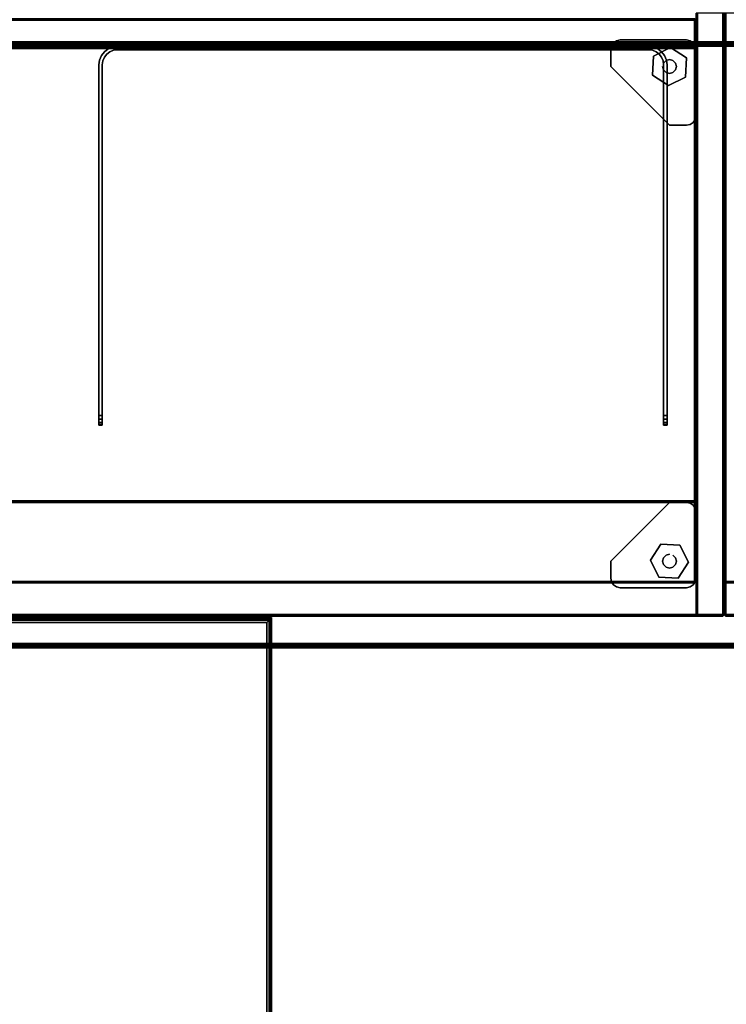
# Model space of a CAD drawing. Header units: inches. Extents: x 11 to 683, y -98 to 54.
# Tile 243 of 256: x 550 to 569, y -50 to -24. Entities that reach past the tile are written whole.
import ezdxf
from ezdxf.enums import TextEntityAlignment as Align

# ---------------------------------------------------------------- set-up
doc = ezdxf.new("R2010")
doc.units = ezdxf.units.IN
doc.header["$MEASUREMENT"] = 0
doc.header["$PDMODE"] = 1
doc.header["$PDSIZE"] = 1
for name, color, linetype in [('A-FURN-3-BE_HOLD-BKCASE-BACK-WOOD-TRIM-HORIZONTAL', 37, 'Continuous'), ('A-FURN-3-BE_HOLD-BKCASE-BACK-WOOD-TRIM-VERTICAL', 37, 'Continuous'), ('A-FURN-3-BE_HOLD-BKCASE-BACK-WOOD-VERTICAL', 33, 'Continuous'), ('A-FURN-3-BE_HOLD-BKCASE-BOTTOM-WOOD-HORIZONTAL', 33, 'Continuous'), ('A-FURN-3-BE_HOLD-BKCASE-BOTTOM-WOOD-TRIM-HORIZONTAL', 37, 'Continuous'), ('A-FURN-3-BE_HOLD-BKCASE-BOTTOM-WOOD-TRIM-VERTICAL', 37, 'Continuous'), ('A-FURN-3-BE_HOLD-BKCASE-SHELF-HOLE', 250, 'Continuous'), ('A-FURN-3-BE_HOLD-BKCASE-SHELF-WOOD-HORIZONTAL', 33, 'Continuous'), ('A-FURN-3-BE_HOLD-BKCASE-SHELF-WOOD-TRIM-HORIZONTAL', 37, 'Continuous'), ('A-FURN-3-BE_HOLD-BKCASE-SHELF-WOOD-TRIM-VERTICAL', 37, 'Continuous'), ('A-FURN-3-BE_HOLD-BKCASE-SIDE-WOOD-TRIM-HORIZONTAL', 37, 'Continuous'), ('A-FURN-3-BE_HOLD-BKCASE-SIDE-WOOD-TRIM-VERTICAL', 37, 'Continuous'), ('A-FURN-3-BE_HOLD-BKCASE-SIDE-WOOD-VERTICAL', 33, 'Continuous'), ('A-FURN-3-BE_HOLD-BKCASE-SUPPORT-GLIDE-METAL', 251, 'Continuous'), ('A-FURN-3-BE_HOLD-BKCASE-SUPPORT-PLASTIC', 251, 'Continuous'), ('A-FURN-3-BE_HOLD-BKCASE-TOP-FALSE', 251, 'Continuous'), ('A-FURN-3-BE_HOLD-STOR-BOTTOM-WOOD-HORIZONTAL', 33, 'Continuous'), ('A-FURN-3-BE_HOLD-STOR-BOTTOM-WOOD-TRIM-HORIZONTAL', 37, 'Continuous'), ('A-FURN-3-BE_HOLD-STOR-BOTTOM-WOOD-TRIM-VERTICAL', 37, 'Continuous'), ('A-FURN-3-BE_HOLD-STOR-SIDE-WOOD-TRIM-HORIZONTAL', 37, 'Continuous'), ('A-FURN-3-BE_HOLD-STOR-SIDE-WOOD-TRIM-VERTICAL', 37, 'Continuous'), ('A-FURN-3-BE_HOLD-STOR-SIDE-WOOD-VERTICAL', 33, 'Continuous'), ('A-FURN-3-BE_HOLD-STOR-TOP-WOOD-HORIZONTAL', 33, 'Continuous'), ('A-FURN-3-BE_HOLD-STOR-TOP-WOOD-TRIM-HORIZONTAL', 37, 'Continuous'), ('A-FURN-3-NODE', 7, 'Continuous'), ('A-FURN-3-SCREEN-STEEL', 251, 'Continuous'), ('A-FURN-3-WKSF-TOP', 254, 'Continuous'), ('A-FURN-3-WKSF-TRIM', 252, 'Continuous'), ('A-FURN-HAWORTH-ATT', 7, 'Continuous')]:
    doc.layers.add(name, color=color, linetype=linetype)
doc.styles.get("Standard").update_dxf_attribs({"font": 'simplex.shx'})

# ---------------------------------------------------------------- blocks, each defined once
blk = doc.blocks.new('KUCU-1215-BNN-3D-3')
at = {"layer": 'A-FURN-3-NODE'}
for p in [(0, 0), (15, 0)]:
    blk.add_point(p, dxfattribs=at)
at = {"layer": 'A-FURN-3-SCREEN-STEEL'}
for points, invisible_edges in [([(0.363, -0.017), (0.49, 0), (0.49, -0.09), (0.386, -0.104)], 10), ([(0.386, -0.104, 12), (0.49, -0.09, 12), (0.49, 0, 12), (0.363, -0.017, 12)], 10), ([(14.51, 0), (14.51, -0.09), (0.49, -0.09), (0.49, 0)], 5), ([(0.49, 0, 12), (0.49, -0.09, 12), (14.51, -0.09, 12), (14.51, 0, 12)], 5), ([(14.51, 0), (14.637, -0.017), (14.614, -0.104), (14.51, -0.09)], 10), ([(14.51, -0.09, 12), (14.614, -0.104, 12), (14.637, -0.017, 12), (14.51, 0, 12)], 10), ([(0.017, -0.363), (0.066, -0.245), (0.144, -0.29), (0.104, -0.386)], 10), ([(0.104, -0.386, 12), (0.144, -0.29, 12), (0.066, -0.245, 12), (0.017, -0.363, 12)], 10), ([(0.066, -0.245), (0.144, -0.144), (0.207, -0.207), (0.144, -0.29)], 10), ([(0.144, -0.29, 12), (0.207, -0.207, 12), (0.144, -0.144, 12), (0.066, -0.245, 12)], 10), ([(0.144, -0.144), (0.245, -0.066), (0.29, -0.144), (0.207, -0.207)], 10), ([(0.207, -0.207, 12), (0.29, -0.144, 12), (0.245, -0.066, 12), (0.144, -0.144, 12)], 10), ([(0.245, -0.066), (0.363, -0.017), (0.386, -0.104), (0.29, -0.144)], 10), ([(0.29, -0.144, 12), (0.386, -0.104, 12), (0.363, -0.017, 12), (0.245, -0.066, 12)], 10), ([(14.637, -0.017), (14.755, -0.066), (14.71, -0.144), (14.614, -0.104)], 10), ([(14.614, -0.104, 12), (14.71, -0.144, 12), (14.755, -0.066, 12), (14.637, -0.017, 12)], 10), ([(14.755, -0.066), (14.856, -0.144), (14.793, -0.207), (14.71, -0.144)], 10), ([(14.71, -0.144, 12), (14.793, -0.207, 12), (14.856, -0.144, 12), (14.755, -0.066, 12)], 10), ([(14.856, -0.144), (14.934, -0.245), (14.856, -0.29), (14.793, -0.207)], 10), ([(14.793, -0.207, 12), (14.856, -0.29, 12), (14.934, -0.245, 12), (14.856, -0.144, 12)], 10), ([(14.934, -0.245), (14.983, -0.363), (14.896, -0.386), (14.856, -0.29)], 10), ([(14.856, -0.29, 12), (14.896, -0.386, 12), (14.983, -0.363, 12), (14.934, -0.245, 12)], 10), ([(0, -0.49), (0.017, -0.363), (0.104, -0.386), (0.09, -0.49)], 10), ([(0.09, -0.49, 12), (0.104, -0.386, 12), (0.017, -0.363, 12), (0, -0.49, 12)], 10), ([(0, -9.75, 12), (0.09, -9.75, 12), (0.09, -0.49, 12), (0, -0.49, 12)], 4), ([(0, -9.75, 12), (0, -0.49, 12), (0, -0.49), (0, -9.75)], 8), ([(0.09, -9.75), (0, -9.75), (0, -0.49), (0.09, -0.49)], 4), ([(0.09, -9.75), (0.09, -0.49), (0.09, -0.49, 12), (0.09, -9.75, 12)], 8), ([(14.983, -0.363), (15, -0.49), (14.91, -0.49), (14.896, -0.386)], 10), ([(14.896, -0.386, 12), (14.91, -0.49, 12), (15, -0.49, 12), (14.983, -0.363, 12)], 10), ([(14.91, -9.75, 12), (15, -9.75, 12), (15, -0.49, 12), (14.91, -0.49, 12)], 4), ([(14.91, -9.75, 12), (14.91, -0.49, 12), (14.91, -0.49), (14.91, -9.75)], 8), ([(15, -9.75), (14.91, -9.75), (14.91, -0.49), (15, -0.49)], 4), ([(15, -9.75), (15, -0.49), (15, -0.49, 12), (15, -9.75, 12)], 8), ([(0.09, -9.75, 12), (0, -9.75, 12), (0, -9.75), (0.09, -9.75)], 10), ([(0, -9.846, 11.981), (0, -9.75, 12), (0, -9.75), (0, -9.846, 0.019)], 10), ([(0, -9.927, 11.927), (0, -9.846, 11.981), (0, -9.846, 0.019), (0, -9.927, 0.073)], 10), ([(0.09, -9.846, 0.019), (0.09, -9.75), (0.09, -9.75, 12), (0.09, -9.846, 11.981)], 10), ([(0.09, -9.927, 0.073), (0.09, -9.846, 0.019), (0.09, -9.846, 11.981), (0.09, -9.927, 11.927)], 10), ([(15, -9.75, 12), (14.91, -9.75, 12), (14.91, -9.75), (15, -9.75)], 10), ([(14.91, -9.846, 11.981), (14.91, -9.75, 12), (14.91, -9.75), (14.91, -9.846, 0.019)], 10), ([(14.91, -9.927, 11.927), (14.91, -9.846, 11.981), (14.91, -9.846, 0.019), (14.91, -9.927, 0.073)], 10), ([(15, -9.846, 0.019), (15, -9.75), (15, -9.75, 12), (15, -9.846, 11.981)], 10), ([(15, -9.927, 0.073), (15, -9.846, 0.019), (15, -9.846, 11.981), (15, -9.927, 11.927)], 10), ([(0, -9.981, 11.846), (0, -9.927, 11.927), (0, -9.927, 0.073), (0, -9.981, 0.154)], 10), ([(0, -10, 11.75), (0, -9.981, 11.846), (0, -9.981, 0.154), (0, -10, 0.25)], 2), ([(0.09, -9.981, 0.154), (0.09, -9.927, 0.073), (0.09, -9.927, 11.927), (0.09, -9.981, 11.846)], 10), ([(0.09, -10, 0.25), (0.09, -9.981, 0.154), (0.09, -9.981, 11.846), (0.09, -10, 11.75)], 2), ([(14.91, -9.981, 11.846), (14.91, -9.927, 11.927), (14.91, -9.927, 0.073), (14.91, -9.981, 0.154)], 10), ([(14.91, -10, 11.75), (14.91, -9.981, 11.846), (14.91, -9.981, 0.154), (14.91, -10, 0.25)], 2), ([(15, -9.981, 0.154), (15, -9.927, 0.073), (15, -9.927, 11.927), (15, -9.981, 11.846)], 10), ([(15, -10, 0.25), (15, -9.981, 0.154), (15, -9.981, 11.846), (15, -10, 11.75)], 2)]:
    blk.add_3dface(points, dxfattribs=dict(at, invisible_edges=invisible_edges))
for points in [[(14.51, 0, 12), (14.51, 0), (0.49, 0), (0.49, 0, 12)], [(0.49, -0.09, 12), (0.49, -0.09), (14.51, -0.09), (14.51, -0.09, 12)], [(0, -10, 0.25), (0.09, -10, 0.25), (0.09, -10, 11.75), (0, -10, 11.75)], [(14.91, -10, 0.25), (15, -10, 0.25), (15, -10, 11.75), (14.91, -10, 11.75)]]:
    blk.add_3dface(points, dxfattribs=at)
mesh = blk.add_polymesh((2, 7), dxfattribs=at)
for k, corner in enumerate([(0, -0.49, 12), (0.017, -0.363, 12), (0.066, -0.245, 12), (0.144, -0.144, 12), (0.245, -0.066, 12), (0.363, -0.017, 12), (0.49, 0, 12), (0, -0.49), (0.017, -0.363), (0.066, -0.245), (0.144, -0.144), (0.245, -0.066), (0.363, -0.017), (0.49, 0)]):
    mesh.set_mesh_vertex(divmod(k, 7), corner)
mesh = blk.add_polymesh((2, 7), dxfattribs=at)
for k, corner in enumerate([(14.51, 0, 12), (14.637, -0.017, 12), (14.755, -0.066, 12), (14.856, -0.144, 12), (14.934, -0.245, 12), (14.983, -0.363, 12), (15, -0.49, 12), (14.51, 0), (14.637, -0.017), (14.755, -0.066), (14.856, -0.144), (14.934, -0.245), (14.983, -0.363), (15, -0.49)]):
    mesh.set_mesh_vertex(divmod(k, 7), corner)
mesh = blk.add_polymesh((2, 7), dxfattribs=at)
for k, corner in enumerate([(0.09, -0.49), (0.104, -0.386), (0.144, -0.29), (0.207, -0.207), (0.29, -0.144), (0.386, -0.104), (0.49, -0.09), (0.09, -0.49, 12), (0.104, -0.386, 12), (0.144, -0.29, 12), (0.207, -0.207, 12), (0.29, -0.144, 12), (0.386, -0.104, 12), (0.49, -0.09, 12)]):
    mesh.set_mesh_vertex(divmod(k, 7), corner)
mesh = blk.add_polymesh((2, 7), dxfattribs=at)
for k, corner in enumerate([(14.51, -0.09), (14.614, -0.104), (14.71, -0.144), (14.793, -0.207), (14.856, -0.29), (14.896, -0.386), (14.91, -0.49), (14.51, -0.09, 12), (14.614, -0.104, 12), (14.71, -0.144, 12), (14.793, -0.207, 12), (14.856, -0.29, 12), (14.896, -0.386, 12), (14.91, -0.49, 12)]):
    mesh.set_mesh_vertex(divmod(k, 7), corner)
mesh = blk.add_polymesh((2, 5), dxfattribs=at)
for k, corner in enumerate([(0, -10, 0.25), (0, -9.981, 0.154), (0, -9.927, 0.073), (0, -9.846, 0.019), (0, -9.75), (0.09, -10, 0.25), (0.09, -9.981, 0.154), (0.09, -9.927, 0.073), (0.09, -9.846, 0.019), (0.09, -9.75)]):
    mesh.set_mesh_vertex(divmod(k, 5), corner)
mesh = blk.add_polymesh((2, 5), dxfattribs=at)
for k, corner in enumerate([(0.09, -10, 11.75), (0.09, -9.981, 11.846), (0.09, -9.927, 11.927), (0.09, -9.846, 11.981), (0.09, -9.75, 12), (0, -10, 11.75), (0, -9.981, 11.846), (0, -9.927, 11.927), (0, -9.846, 11.981), (0, -9.75, 12)]):
    mesh.set_mesh_vertex(divmod(k, 5), corner)
mesh = blk.add_polymesh((2, 5), dxfattribs=at)
for k, corner in enumerate([(14.91, -10, 0.25), (14.91, -9.981, 0.154), (14.91, -9.927, 0.073), (14.91, -9.846, 0.019), (14.91, -9.75), (15, -10, 0.25), (15, -9.981, 0.154), (15, -9.927, 0.073), (15, -9.846, 0.019), (15, -9.75)]):
    mesh.set_mesh_vertex(divmod(k, 5), corner)
mesh = blk.add_polymesh((2, 5), dxfattribs=at)
for k, corner in enumerate([(15, -10, 11.75), (15, -9.981, 11.846), (15, -9.927, 11.927), (15, -9.846, 11.981), (15, -9.75, 12), (14.91, -10, 11.75), (14.91, -9.981, 11.846), (14.91, -9.927, 11.927), (14.91, -9.846, 11.981), (14.91, -9.75, 12)]):
    mesh.set_mesh_vertex(divmod(k, 5), corner)
blk = doc.blocks.new('WURV-2454-LJSC-3D-3')
at = {"layer": 'A-FURN-3-NODE'}
blk.add_point((24, 0), dxfattribs=at)
at = {"layer": 'A-FURN-3-WKSF-TOP'}
for points in [[(23.875, -0.125, 27.8125), (23.875, -53.875, 27.8125), (0.125, -53.875, 27.8125), (0.125, -0.125, 27.8125)], [(0.125, -53.875, 29), (23.875, -53.875, 29), (23.875, -0.125, 29), (0.125, -0.125, 29)]]:
    blk.add_3dface(points, dxfattribs=at)
at = {"layer": 'A-FURN-3-WKSF-TRIM'}
for points in [[(24, 0, 28.875), (24, 0, 27.9375), (0, 0, 27.9375), (0, 0, 28.875)], [(24, -54, 28.875), (24, -54, 27.9375), (24, 0, 27.9375), (24, 0, 28.875)]]:
    blk.add_3dface(points, dxfattribs=at)
mesh = blk.add_polymesh((2, 4), dxfattribs=at)
for k, corner in enumerate([(24, 0, 27.9375), (23.96875, -0.03125, 27.875), (23.9375, -0.0625, 27.84375), (23.875, -0.125, 27.8125), (0, 0, 27.9375), (0.03125, -0.03125, 27.875), (0.0625, -0.0625, 27.84375), (0.125, -0.125, 27.8125)]):
    mesh.set_mesh_vertex(divmod(k, 4), corner)
mesh = blk.add_polymesh((2, 4), dxfattribs=at)
for k, corner in enumerate([(23.875, -0.125, 29), (23.9375, -0.0625, 28.96875), (23.96875, -0.03125, 28.9375), (24, 0, 28.875), (0.125, -0.125, 29), (0.0625, -0.0625, 28.96875), (0.03125, -0.03125, 28.9375), (0, 0, 28.875)]):
    mesh.set_mesh_vertex(divmod(k, 4), corner)
mesh = blk.add_polymesh((2, 4), dxfattribs=at)
for k, corner in enumerate([(24, -54, 27.9375), (23.96875, -53.96875, 27.875), (23.9375, -53.9375, 27.84375), (23.875, -53.875, 27.8125), (24, 0, 27.9375), (23.96875, -0.03125, 27.875), (23.9375, -0.0625, 27.84375), (23.875, -0.125, 27.8125)]):
    mesh.set_mesh_vertex(divmod(k, 4), corner)
mesh = blk.add_polymesh((2, 4), dxfattribs=at)
for k, corner in enumerate([(23.875, -53.875, 29), (23.9375, -53.9375, 28.96875), (23.96875, -53.96875, 28.9375), (24, -54, 28.875), (23.875, -0.125, 29), (23.9375, -0.0625, 28.96875), (23.96875, -0.03125, 28.9375), (24, 0, 28.875)]):
    mesh.set_mesh_vertex(divmod(k, 4), corner)
blk = doc.blocks.new('BMBL-1672-JYJYS-1HG-3D-3')
at = {"layer": 'A-FURN-3-BE_HOLD-STOR-TOP-WOOD-HORIZONTAL'}
for points in [[(0.04, -0.118, 22.53), (0.04, -15.882, 22.53), (71.93, -15.882, 22.53), (71.93, -0.118, 22.53)], [(71.93, -0.118, 21.35), (71.93, -15.882, 21.35), (0.04, -15.882, 21.35), (0.04, -0.118, 21.35)]]:
    blk.add_3dface(points, dxfattribs=at)
at = {"layer": 'A-FURN-HAWORTH-ATT', "flags": 1}
for tag, p in [('HAWMC', (0, 0)), ('HAWPN', (0, -0.167)), ('HAWSN', (0, -0.333))]:
    blk.add_attdef(tag, text='', height=0.1, dxfattribs=at).set_placement(p, align=Align.TOP_CENTER)
at = {"layer": 'A-FURN-3-BE_HOLD-STOR-TOP-WOOD-TRIM-HORIZONTAL'}
mesh = blk.add_polymesh((4, 10), dxfattribs=at)
for k, corner in enumerate([(0, -0.118, 21.39), (0, -0.088, 21.396), (0, -0.063, 21.413), (0, -0.046, 21.438), (0, -0.04, 21.468), (0, -0.04, 22.412), (0, -0.046, 22.442), (0, -0.063, 22.467), (0, -0.088, 22.484), (0, -0.118, 22.49), (0.04, -0.118, 21.35), (0.04, -0.073, 21.359), (0.04, -0.035, 21.385), (0.04, -0.009, 21.423), (0.04, 0, 21.468), (0.04, 0, 22.412), (0.04, -0.009, 22.457), (0.04, -0.035, 22.495), (0.04, -0.073, 22.521), (0.04, -0.118, 22.53), (71.93, -0.118, 21.35), (71.93, -0.073, 21.359), (71.93, -0.035, 21.385), (71.93, -0.009, 21.423), (71.93, 0, 21.468), (71.93, 0, 22.412), (71.93, -0.009, 22.457), (71.93, -0.035, 22.495), (71.93, -0.073, 22.521), (71.93, -0.118, 22.53), (71.97, -0.118, 21.39), (71.97, -0.088, 21.396), (71.97, -0.063, 21.413), (71.97, -0.046, 21.438), (71.97, -0.04, 21.468), (71.97, -0.04, 22.412), (71.97, -0.046, 22.442), (71.97, -0.063, 22.467), (71.97, -0.088, 22.484), (71.97, -0.118, 22.49)]):
    mesh.set_mesh_vertex(divmod(k, 10), corner)
mesh = blk.add_polymesh((4, 10), dxfattribs=at)
for k, corner in enumerate([(0, -15.882, 22.49), (0, -15.912, 22.484), (0, -15.937, 22.467), (0, -15.954, 22.442), (0, -15.96, 22.412), (0, -15.96, 21.468), (0, -15.954, 21.438), (0, -15.937, 21.413), (0, -15.912, 21.396), (0, -15.882, 21.39), (0.04, -15.882, 22.53), (0.04, -15.927, 22.521), (0.04, -15.965, 22.495), (0.04, -15.991, 22.457), (0.04, -16, 22.412), (0.04, -16, 21.468), (0.04, -15.991, 21.423), (0.04, -15.965, 21.385), (0.04, -15.927, 21.359), (0.04, -15.882, 21.35), (71.93, -15.882, 22.53), (71.93, -15.927, 22.521), (71.93, -15.965, 22.495), (71.93, -15.991, 22.457), (71.93, -16, 22.412), (71.93, -16, 21.468), (71.93, -15.991, 21.423), (71.93, -15.965, 21.385), (71.93, -15.927, 21.359), (71.93, -15.882, 21.35), (71.97, -15.882, 22.49), (71.97, -15.912, 22.484), (71.97, -15.937, 22.467), (71.97, -15.954, 22.442), (71.97, -15.96, 22.412), (71.97, -15.96, 21.468), (71.97, -15.954, 21.438), (71.97, -15.937, 21.413), (71.97, -15.912, 21.396), (71.97, -15.882, 21.39)]):
    mesh.set_mesh_vertex(divmod(k, 10), corner)
blk = doc.blocks.new('BLAC-1636-TTBRQYR-WITH-GLIDES-3D-3')
at = {"layer": 'A-FURN-3-BE_HOLD-STOR-BOTTOM-WOOD-HORIZONTAL'}
for points, invisible_edges in [([(0.04, -0.04, 0.59), (35.92, -0.04, 0.59), (35.92, -15.92, 0.59), (0.04, -15.92, 0.59)], 1), ([(35.92, -15.92, 1.34), (35.92, -0.04, 1.34), (0.04, -0.04, 1.34), (0.04, -15.92, 1.34)], 2)]:
    blk.add_3dface(points, dxfattribs=dict(at, invisible_edges=invisible_edges))
at = {"layer": 'A-FURN-3-BE_HOLD-STOR-BOTTOM-WOOD-TRIM-HORIZONTAL'}
for points in [[(0.04, -15.96, 0.63), (0.04, -15.92, 0.59), (35.92, -15.92, 0.59), (35.92, -15.96, 0.63)], [(0.04, -15.92, 1.34), (0.04, -15.96, 1.3), (35.92, -15.96, 1.3), (35.92, -15.92, 1.34)], [(35.92, -15.96, 0.63), (35.92, -15.96, 1.3), (0.04, -15.96, 1.3), (0.04, -15.96, 0.63)]]:
    blk.add_3dface(points, dxfattribs=at)
at = {"layer": 'A-FURN-3-BE_HOLD-STOR-BOTTOM-WOOD-TRIM-VERTICAL'}
for points in [[(0.04, -0.04, 1.34), (0, -0.04, 1.3), (0, -15.92, 1.3), (0.04, -15.92, 1.34)], [(0.04, -15.92, 0.59), (0, -15.92, 0.63), (0, -0.04, 0.63), (0.04, -0.04, 0.59)], [(0, -15.92, 0.63), (0, -15.92, 1.3), (0, -0.04, 1.3), (0, -0.04, 0.63)], [(0, -15.92, 0.63), (0.04, -15.96, 0.63), (0.04, -15.96, 1.3), (0, -15.92, 1.3)], [(0, -15.92, 1.3), (0.04, -15.96, 1.3), (0.04, -15.92, 1.34)], [(0, -15.92, 0.63), (0.04, -15.92, 0.59), (0.04, -15.96, 0.63)]]:
    blk.add_3dface(points, dxfattribs=at)
at = {"layer": 'A-FURN-3-BE_HOLD-STOR-SIDE-WOOD-TRIM-HORIZONTAL'}
for points in [[(0, -0.04, 1.38), (0.04, -0.04, 1.34), (0.04, -15.045, 1.34), (0, -15.045, 1.38)], [(0, -15.045, 27.925), (0.04, -15.045, 27.965), (0.04, -0.04, 27.965), (0, -0.04, 27.925)], [(0.71, -0.04, 27.965), (0.04, -0.04, 27.965), (0.04, -15.045, 27.965), (0.71, -15.045, 27.965)]]:
    blk.add_3dface(points, dxfattribs=at)
at = {"layer": 'A-FURN-3-BE_HOLD-STOR-SIDE-WOOD-TRIM-VERTICAL'}
for points in [[(0.04, -15.045, 1.34), (0.04, -15.085, 1.38), (0, -15.045, 1.38)], [(0.04, -15.045, 27.965), (0, -15.045, 27.925), (0.04, -15.085, 27.925)], [(0, -15.045, 1.38), (0.04, -15.085, 1.38), (0.04, -15.085, 27.925), (0, -15.045, 27.925)], [(0.71, -15.045, 1.34), (0.71, -15.085, 1.38), (0.04, -15.085, 1.38), (0.04, -15.045, 1.34)], [(0.04, -15.045, 27.965), (0.04, -15.085, 27.925), (0.71, -15.085, 27.925), (0.71, -15.045, 27.965)], [(0.71, -15.085, 27.925), (0.04, -15.085, 27.925), (0.04, -15.085, 1.38), (0.71, -15.085, 1.38)]]:
    blk.add_3dface(points, dxfattribs=at)
at = {"layer": 'A-FURN-3-BE_HOLD-STOR-SIDE-WOOD-VERTICAL', "invisible_edges": 2}
blk.add_3dface([(0, -15.045, 27.925), (0, -0.04, 27.925), (0, -0.04, 1.38), (0, -15.045, 1.38)], dxfattribs=at)
at = {"layer": 'A-FURN-3-NODE'}
blk.add_point((0, -15.96), dxfattribs=at)
at = {"layer": 'A-FURN-HAWORTH-ATT', "flags": 1}
for tag, p in [('HAWMC', (0, 0)), ('HAWPN', (0, -0.167)), ('HAWSN', (0, -0.333))]:
    blk.add_attdef(tag, text='', height=0.1, dxfattribs=at).set_placement(p, align=Align.TOP_CENTER)
blk = doc.blocks.new('BB28N-1636-TTRNN-WITH-GLIDES-3D-3')
at = {"layer": 'A-FURN-3-BE_HOLD-BKCASE-BACK-WOOD-TRIM-HORIZONTAL'}
for points in [[(35.17, -0.188, 1.38), (35.17, -0.228, 1.34), (0.79, -0.228, 1.34), (0.79, -0.188, 1.38)], [(0.79, -0.188, 27.925), (0.79, -0.228, 27.965), (35.17, -0.228, 27.965), (35.17, -0.188, 27.925)], [(35.17, -0.897, 27.965), (35.17, -0.228, 27.965), (0.79, -0.228, 27.965), (0.79, -0.897, 27.965)], [(0.79, -0.938, 1.38), (0.79, -0.897, 1.34), (35.17, -0.897, 1.34), (35.17, -0.938, 1.38)], [(35.17, -0.938, 27.925), (35.17, -0.897, 27.965), (0.79, -0.897, 27.965), (0.79, -0.938, 27.925)]]:
    blk.add_3dface(points, dxfattribs=at)
at = {"layer": 'A-FURN-3-BE_HOLD-BKCASE-BACK-WOOD-TRIM-VERTICAL'}
for points in [[(35.17, -0.228, 1.34), (35.17, -0.188, 1.38), (35.21, -0.228, 1.38)], [(35.17, -0.228, 27.965), (35.21, -0.228, 27.925), (35.17, -0.188, 27.925)], [(35.21, -0.228, 1.38), (35.17, -0.188, 1.38), (35.17, -0.188, 27.925), (35.21, -0.228, 27.925)], [(35.17, -0.228, 1.34), (35.21, -0.228, 1.38), (35.21, -0.897, 1.38), (35.17, -0.897, 1.34)], [(35.17, -0.897, 27.965), (35.21, -0.897, 27.925), (35.21, -0.228, 27.925), (35.17, -0.228, 27.965)], [(35.21, -0.228, 27.925), (35.21, -0.897, 27.925), (35.21, -0.897, 1.38), (35.21, -0.228, 1.38)], [(35.17, -0.897, 1.34), (35.21, -0.897, 1.38), (35.17, -0.938, 1.38)], [(35.17, -0.897, 27.965), (35.17, -0.938, 27.925), (35.21, -0.897, 27.925)], [(35.17, -0.938, 1.38), (35.21, -0.897, 1.38), (35.21, -0.897, 27.925), (35.17, -0.938, 27.925)]]:
    blk.add_3dface(points, dxfattribs=at)
at = {"layer": 'A-FURN-3-BE_HOLD-BKCASE-BACK-WOOD-VERTICAL', "invisible_edges": 10}
blk.add_3dface([(35.17, -0.938, 27.925), (0.79, -0.938, 27.925), (0.79, -0.938, 1.38), (35.17, -0.938, 1.38)], dxfattribs=at)
at = {"layer": 'A-FURN-3-BE_HOLD-BKCASE-BOTTOM-WOOD-HORIZONTAL'}
for points, invisible_edges in [([(0.04, -0.04, 0.59), (35.92, -0.04, 0.59), (35.92, -15.92, 0.59), (0.04, -15.92, 0.59)], 1), ([(35.92, -15.92, 1.34), (35.92, -0.04, 1.34), (0.04, -0.04, 1.34), (0.04, -15.92, 1.34)], 2)]:
    blk.add_3dface(points, dxfattribs=dict(at, invisible_edges=invisible_edges))
at = {"layer": 'A-FURN-3-BE_HOLD-BKCASE-BOTTOM-WOOD-TRIM-HORIZONTAL'}
for points in [[(0.04, -15.96, 0.63), (0.04, -15.92, 0.59), (35.92, -15.92, 0.59), (35.92, -15.96, 0.63)], [(0.04, -15.92, 1.34), (0.04, -15.96, 1.3), (35.92, -15.96, 1.3), (35.92, -15.92, 1.34)], [(35.92, -15.96, 0.63), (35.92, -15.96, 1.3), (0.04, -15.96, 1.3), (0.04, -15.96, 0.63)]]:
    blk.add_3dface(points, dxfattribs=at)
at = {"layer": 'A-FURN-3-BE_HOLD-BKCASE-BOTTOM-WOOD-TRIM-VERTICAL'}
for points in [[(35.92, -0.04, 0.59), (35.96, -0.04, 0.63), (35.96, -15.92, 0.63), (35.92, -15.92, 0.59)], [(35.92, -15.92, 1.34), (35.96, -15.92, 1.3), (35.96, -0.04, 1.3), (35.92, -0.04, 1.34)], [(35.96, -15.92, 1.3), (35.96, -15.92, 0.63), (35.96, -0.04, 0.63), (35.96, -0.04, 1.3)], [(35.96, -15.92, 1.3), (35.92, -15.96, 1.3), (35.92, -15.96, 0.63), (35.96, -15.92, 0.63)], [(35.96, -15.92, 0.63), (35.92, -15.96, 0.63), (35.92, -15.92, 0.59)], [(35.96, -15.92, 1.3), (35.92, -15.92, 1.34), (35.92, -15.96, 1.3)]]:
    blk.add_3dface(points, dxfattribs=at)
at = {"layer": 'A-FURN-3-BE_HOLD-BKCASE-SHELF-HOLE'}
for points, invisible_edges in [([(35.209, -6.357, 12.845), (35.209, -6.348, 12.797), (35.209, -6.348, 12.797), (35.209, -6.357, 12.75)], 8), ([(35.209, -6.357, 15.845), (35.209, -6.348, 15.797), (35.209, -6.348, 15.797), (35.209, -6.357, 15.75)], 8), ([(35.209, -6.384, 12.886), (35.209, -6.357, 12.845), (35.209, -6.357, 12.75), (35.209, -6.384, 12.709)], 10), ([(35.209, -6.384, 15.886), (35.209, -6.357, 15.845), (35.209, -6.357, 15.75), (35.209, -6.384, 15.709)], 10), ([(35.209, -6.425, 12.913), (35.209, -6.384, 12.886), (35.209, -6.384, 12.709), (35.209, -6.425, 12.682)], 10), ([(35.209, -6.425, 15.913), (35.209, -6.384, 15.886), (35.209, -6.384, 15.709), (35.209, -6.425, 15.682)], 10), ([(35.209, -6.473, 12.922), (35.209, -6.425, 12.913), (35.209, -6.425, 12.682), (35.209, -6.473, 12.672)], 10), ([(35.209, -6.473, 15.922), (35.209, -6.425, 15.913), (35.209, -6.425, 15.682), (35.209, -6.473, 15.672)], 10), ([(35.209, -6.52, 12.913), (35.209, -6.473, 12.922), (35.209, -6.473, 12.672), (35.209, -6.52, 12.682)], 10), ([(35.209, -6.52, 15.913), (35.209, -6.473, 15.922), (35.209, -6.473, 15.672), (35.209, -6.52, 15.682)], 10), ([(35.209, -6.561, 12.886), (35.209, -6.52, 12.913), (35.209, -6.52, 12.682), (35.209, -6.561, 12.709)], 10), ([(35.209, -6.561, 15.886), (35.209, -6.52, 15.913), (35.209, -6.52, 15.682), (35.209, -6.561, 15.709)], 10), ([(35.209, -6.588, 12.845), (35.209, -6.561, 12.886), (35.209, -6.561, 12.709), (35.209, -6.588, 12.75)], 10), ([(35.209, -6.588, 15.845), (35.209, -6.561, 15.886), (35.209, -6.561, 15.709), (35.209, -6.588, 15.75)], 10), ([(35.209, -6.598, 12.797), (35.209, -6.588, 12.845), (35.209, -6.588, 12.75), (35.209, -6.598, 12.797)], 2), ([(35.209, -6.598, 15.797), (35.209, -6.588, 15.845), (35.209, -6.588, 15.75), (35.209, -6.598, 15.797)], 2), ([(35.209, -9.247, 12.845), (35.209, -9.238, 12.797), (35.209, -9.238, 12.797), (35.209, -9.247, 12.75)], 8), ([(35.209, -9.247, 15.845), (35.209, -9.238, 15.797), (35.209, -9.238, 15.797), (35.209, -9.247, 15.75)], 8), ([(35.209, -9.274, 12.886), (35.209, -9.247, 12.845), (35.209, -9.247, 12.75), (35.209, -9.274, 12.709)], 10), ([(35.209, -9.274, 15.886), (35.209, -9.247, 15.845), (35.209, -9.247, 15.75), (35.209, -9.274, 15.709)], 10), ([(35.209, -9.315, 12.913), (35.209, -9.274, 12.886), (35.209, -9.274, 12.709), (35.209, -9.315, 12.682)], 10), ([(35.209, -9.315, 15.913), (35.209, -9.274, 15.886), (35.209, -9.274, 15.709), (35.209, -9.315, 15.682)], 10), ([(35.209, -9.363, 12.922), (35.209, -9.315, 12.913), (35.209, -9.315, 12.682), (35.209, -9.363, 12.672)], 10), ([(35.209, -9.363, 15.922), (35.209, -9.315, 15.913), (35.209, -9.315, 15.682), (35.209, -9.363, 15.672)], 10), ([(35.209, -9.41, 12.913), (35.209, -9.363, 12.922), (35.209, -9.363, 12.672), (35.209, -9.41, 12.682)], 10), ([(35.209, -9.41, 15.913), (35.209, -9.363, 15.922), (35.209, -9.363, 15.672), (35.209, -9.41, 15.682)], 10), ([(35.209, -9.451, 12.886), (35.209, -9.41, 12.913), (35.209, -9.41, 12.682), (35.209, -9.451, 12.709)], 10), ([(35.209, -9.451, 15.886), (35.209, -9.41, 15.913), (35.209, -9.41, 15.682), (35.209, -9.451, 15.709)], 10), ([(35.209, -9.478, 12.845), (35.209, -9.451, 12.886), (35.209, -9.451, 12.709), (35.209, -9.478, 12.75)], 10), ([(35.209, -9.478, 15.845), (35.209, -9.451, 15.886), (35.209, -9.451, 15.709), (35.209, -9.478, 15.75)], 10), ([(35.209, -9.488, 12.797), (35.209, -9.478, 12.845), (35.209, -9.478, 12.75), (35.209, -9.488, 12.797)], 2), ([(35.209, -9.488, 15.797), (35.209, -9.478, 15.845), (35.209, -9.478, 15.75), (35.209, -9.488, 15.797)], 2)]:
    blk.add_3dface(points, dxfattribs=dict(at, invisible_edges=invisible_edges))
at = {"layer": 'A-FURN-3-BE_HOLD-BKCASE-SHELF-WOOD-HORIZONTAL', "invisible_edges": 10}
for points in [[(35.17, -15.045, 14.672), (35.17, -0.977, 14.672), (0.79, -0.977, 14.672), (0.79, -15.045, 14.672)], [(35.17, -0.977, 13.922), (35.17, -15.045, 13.922), (0.79, -15.045, 13.922), (0.79, -0.977, 13.922)]]:
    blk.add_3dface(points, dxfattribs=at)
at = {"layer": 'A-FURN-3-BE_HOLD-BKCASE-SHELF-WOOD-TRIM-HORIZONTAL'}
for points in [[(0.79, -0.977, 14.672), (35.17, -0.977, 14.672), (35.17, -0.938, 14.632), (0.79, -0.938, 14.632)], [(0.79, -0.938, 13.962), (35.17, -0.938, 13.962), (35.17, -0.977, 13.922), (0.79, -0.977, 13.922)], [(35.21, -0.977, 14.632), (35.21, -0.977, 13.962), (35.17, -0.938, 13.962), (35.17, -0.938, 14.632)], [(35.21, -0.977, 14.632), (35.17, -0.938, 14.632), (35.17, -0.938, 14.632), (35.17, -0.977, 14.672)], [(35.21, -0.977, 13.962), (35.17, -0.977, 13.922), (35.17, -0.977, 13.922), (35.17, -0.938, 13.962)], [(35.17, -15.045, 14.672), (0.79, -15.045, 14.672), (0.79, -15.085, 14.632), (35.17, -15.085, 14.632)], [(35.17, -15.085, 13.962), (0.79, -15.085, 13.962), (0.79, -15.045, 13.922), (35.17, -15.045, 13.922)], [(35.21, -15.045, 13.962), (35.21, -15.045, 14.632), (35.17, -15.085, 14.632), (35.17, -15.085, 13.962)], [(35.21, -15.045, 14.632), (35.17, -15.045, 14.672), (35.17, -15.045, 14.672), (35.17, -15.085, 14.632)], [(35.21, -15.045, 13.962), (35.17, -15.085, 13.962), (35.17, -15.085, 13.962), (35.17, -15.045, 13.922)], [(0.79, -15.085, 13.962), (35.17, -15.085, 13.962), (35.17, -15.085, 14.632), (0.79, -15.085, 14.632)]]:
    blk.add_3dface(points, dxfattribs=at)
at = {"layer": 'A-FURN-3-BE_HOLD-BKCASE-SHELF-WOOD-TRIM-VERTICAL'}
for points in [[(35.17, -15.045, 14.672), (35.21, -15.045, 14.632), (35.21, -0.977, 14.632), (35.17, -0.977, 14.672)], [(35.17, -0.977, 13.922), (35.21, -0.977, 13.962), (35.21, -15.045, 13.962), (35.17, -15.045, 13.922)], [(35.21, -15.045, 14.632), (35.21, -15.045, 13.962), (35.21, -0.977, 13.962), (35.21, -0.977, 14.632)]]:
    blk.add_3dface(points, dxfattribs=at)
at = {"layer": 'A-FURN-3-BE_HOLD-BKCASE-SIDE-WOOD-TRIM-HORIZONTAL'}
for points in [[(35.21, -0.04, 1.38), (35.25, -0.04, 1.34), (35.25, -15.92, 1.34), (35.21, -15.92, 1.38)], [(35.21, -15.92, 27.925), (35.25, -15.92, 27.965), (35.25, -0.04, 27.965), (35.21, -0.04, 27.925)], [(35.92, -0.04, 27.965), (35.25, -0.04, 27.965), (35.25, -15.92, 27.965), (35.92, -15.92, 27.965)], [(35.96, -15.92, 1.38), (35.92, -15.92, 1.34), (35.92, -0.04, 1.34), (35.96, -0.04, 1.38)], [(35.96, -0.04, 27.925), (35.92, -0.04, 27.965), (35.92, -15.92, 27.965), (35.96, -15.92, 27.925)]]:
    blk.add_3dface(points, dxfattribs=at)
at = {"layer": 'A-FURN-3-BE_HOLD-BKCASE-SIDE-WOOD-TRIM-VERTICAL'}
for points in [[(35.25, -15.92, 1.34), (35.25, -15.96, 1.38), (35.21, -15.92, 1.38)], [(35.25, -15.92, 27.965), (35.21, -15.92, 27.925), (35.25, -15.96, 27.925)], [(35.21, -15.92, 1.38), (35.25, -15.96, 1.38), (35.25, -15.96, 27.925), (35.21, -15.92, 27.925)], [(35.92, -15.92, 1.34), (35.92, -15.96, 1.38), (35.25, -15.96, 1.38), (35.25, -15.92, 1.34)], [(35.25, -15.92, 27.965), (35.25, -15.96, 27.925), (35.92, -15.96, 27.925), (35.92, -15.92, 27.965)], [(35.92, -15.96, 27.925), (35.25, -15.96, 27.925), (35.25, -15.96, 1.38), (35.92, -15.96, 1.38)], [(35.92, -15.92, 1.34), (35.96, -15.92, 1.38), (35.92, -15.96, 1.38)], [(35.92, -15.92, 27.965), (35.92, -15.96, 27.925), (35.96, -15.92, 27.925)], [(35.92, -15.96, 1.38), (35.96, -15.92, 1.38), (35.96, -15.92, 27.925), (35.92, -15.96, 27.925)]]:
    blk.add_3dface(points, dxfattribs=at)
at = {"layer": 'A-FURN-3-BE_HOLD-BKCASE-SIDE-WOOD-VERTICAL'}
for points, invisible_edges in [([(35.21, -15.92, 27.925), (35.21, -0.04, 27.925), (35.21, -0.04, 1.38), (35.21, -15.92, 1.38)], 2), ([(35.96, -0.04, 1.38), (35.96, -0.04, 27.925), (35.96, -15.92, 27.925), (35.96, -15.92, 1.38)], 1)]:
    blk.add_3dface(points, dxfattribs=dict(at, invisible_edges=invisible_edges))
at = {"layer": 'A-FURN-3-BE_HOLD-BKCASE-SUPPORT-GLIDE-METAL'}
for points in [[(34.538, -0.946, 0.231), (34.538, -0.946), (34.087, -1.174), (34.087, -1.174, 0.231)], [(34.961, -1.224, 0.231), (34.961, -1.224), (34.538, -0.946), (34.538, -0.946, 0.231)], [(34.087, -1.174, 0.231), (34.087, -1.174), (34.058, -1.678), (34.058, -1.678, 0.231)], [(34.932, -1.728, 0.231), (34.932, -1.728), (34.961, -1.224), (34.961, -1.224, 0.231)], [(34.058, -1.678, 0.231), (34.058, -1.678), (34.48, -1.955), (34.48, -1.955, 0.231)], [(34.48, -1.955, 0.231), (34.48, -1.955), (34.932, -1.728), (34.932, -1.728, 0.231)], [(34.282, -14.058, 0.231), (34.282, -14.058), (34.005, -14.48), (34.005, -14.48, 0.231)], [(34.786, -14.087, 0.231), (34.786, -14.087), (34.282, -14.058), (34.282, -14.058, 0.231)], [(35.014, -14.538, 0.231), (35.014, -14.538), (34.786, -14.087), (34.786, -14.087, 0.231)], [(34.005, -14.48, 0.231), (34.005, -14.48), (34.232, -14.932), (34.232, -14.932, 0.231)], [(34.736, -14.961, 0.231), (34.736, -14.961), (35.014, -14.538), (35.014, -14.538, 0.231)], [(34.232, -14.932, 0.231), (34.232, -14.932), (34.736, -14.961), (34.736, -14.961, 0.231)]]:
    blk.add_3dface(points, dxfattribs=at)
for points, invisible_edges in [([(34.961, -1.224, 0.231), (34.538, -0.946, 0.231), (34.087, -1.174, 0.231), (34.932, -1.728, 0.231)], 4), ([(34.932, -1.728), (34.087, -1.174), (34.538, -0.946), (34.961, -1.224)], 1), ([(34.932, -1.728, 0.231), (34.087, -1.174, 0.231), (34.058, -1.678, 0.231), (34.48, -1.955, 0.231)], 1), ([(34.48, -1.955), (34.058, -1.678), (34.087, -1.174), (34.932, -1.728)], 4), ([(34.232, -14.932, 0.231), (34.786, -14.087, 0.231), (34.282, -14.058, 0.231), (34.005, -14.48, 0.231)], 1), ([(34.005, -14.48), (34.282, -14.058), (34.786, -14.087), (34.232, -14.932)], 4), ([(34.736, -14.961, 0.231), (35.014, -14.538, 0.231), (34.786, -14.087, 0.231), (34.232, -14.932, 0.231)], 4), ([(34.232, -14.932), (34.786, -14.087), (35.014, -14.538), (34.736, -14.961)], 1)]:
    blk.add_3dface(points, dxfattribs=dict(at, invisible_edges=invisible_edges))
at = {"layer": 'A-FURN-3-BE_HOLD-BKCASE-SUPPORT-PLASTIC'}
for points, invisible_edges in [([(33.032, -0.824, 0.231), (33.114, -0.769, 0.231), (35.191, -2.846, 0.231), (35.136, -2.928, 0.231)], 10), ([(35.21, -2.75, 0.231), (35.191, -2.846, 0.231), (33.114, -0.769, 0.231), (33.21, -0.75, 0.231)], 10), ([(33.21, -0.75, 0.231), (34.958, -0.75, 0.231), (35.21, -1.002, 0.231), (35.21, -2.75, 0.231)], 10), ([(35.191, -0.906, 0.231), (35.21, -1.002, 0.231), (34.958, -0.75, 0.231), (35.054, -0.769, 0.231)], 10), ([(35.054, -0.769, 0.231), (35.136, -0.824, 0.231), (35.191, -0.906, 0.231)], 8), ([(32.958, -1.002, 0.231), (32.977, -0.906, 0.231), (35.054, -2.983, 0.231), (34.958, -3.002, 0.231)], 10), ([(34.958, -3.002, 0.231), (34.509, -3.002, 0.231), (32.958, -1.451, 0.231), (32.958, -1.002, 0.231)], 8), ([(35.136, -2.928, 0.231), (35.054, -2.983, 0.231), (32.977, -0.906, 0.231), (33.032, -0.824, 0.231)], 10), ([(32.958, -14.958, 0.231), (32.958, -14.509, 0.231), (34.509, -12.958, 0.231), (34.958, -12.958, 0.231)], 8), ([(34.958, -12.958, 0.231), (35.054, -12.977, 0.231), (32.977, -15.054, 0.231), (32.958, -14.958, 0.231)], 10), ([(33.032, -15.136, 0.231), (32.977, -15.054, 0.231), (35.054, -12.977, 0.231), (35.136, -13.032, 0.231)], 10), ([(35.136, -13.032, 0.231), (35.191, -13.114, 0.231), (33.114, -15.191, 0.231), (33.032, -15.136, 0.231)], 10), ([(33.21, -15.21, 0.231), (33.114, -15.191, 0.231), (35.191, -13.114, 0.231), (35.21, -13.21, 0.231)], 10), ([(35.21, -13.21, 0.231), (35.21, -14.958, 0.231), (34.958, -15.21, 0.231), (33.21, -15.21, 0.231)], 10), ([(35.054, -15.191, 0.231), (34.958, -15.21, 0.231), (35.21, -14.958, 0.231), (35.191, -15.054, 0.231)], 10), ([(35.191, -15.054, 0.231), (35.136, -15.136, 0.231), (35.054, -15.191, 0.231)], 8)]:
    blk.add_3dface(points, dxfattribs=dict(at, invisible_edges=invisible_edges))
for points in [[(32.958, -1.451, 0.59), (32.958, -1.451, 0.231), (34.509, -3.002, 0.231), (34.509, -3.002, 0.59)], [(34.509, -12.958, 0.59), (34.509, -12.958, 0.231), (32.958, -14.509, 0.231), (32.958, -14.509, 0.59)]]:
    blk.add_3dface(points, dxfattribs=at)
at = {"layer": 'A-FURN-3-BE_HOLD-BKCASE-TOP-FALSE'}
for points in [[(0.79, -0.977, 27.965), (35.17, -0.977, 27.965), (35.17, -0.938, 27.925), (0.79, -0.938, 27.925)], [(0.79, -0.938, 27.255), (35.17, -0.938, 27.255), (35.17, -0.977, 27.215), (0.79, -0.977, 27.215)], [(0.79, -0.938, 27.255), (0.79, -0.938, 27.925), (35.17, -0.938, 27.925), (35.17, -0.938, 27.255)], [(35.21, -0.977, 27.925), (35.21, -0.977, 27.255), (35.17, -0.938, 27.255), (35.17, -0.938, 27.925)], [(35.21, -0.977, 27.925), (35.17, -0.938, 27.925), (35.17, -0.938, 27.925), (35.17, -0.977, 27.965)], [(35.21, -0.977, 27.255), (35.17, -0.977, 27.215), (35.17, -0.977, 27.215), (35.17, -0.938, 27.255)], [(35.17, -12.92, 27.965), (35.21, -12.92, 27.925), (35.21, -0.977, 27.925), (35.17, -0.977, 27.965)], [(35.17, -0.977, 27.215), (35.21, -0.977, 27.255), (35.21, -12.92, 27.255), (35.17, -12.92, 27.215)], [(35.21, -12.92, 27.925), (35.21, -12.92, 27.255), (35.21, -0.977, 27.255), (35.21, -0.977, 27.925)], [(35.17, -12.92, 27.965), (0.79, -12.92, 27.965), (0.79, -12.96, 27.925), (35.17, -12.96, 27.925)], [(35.17, -12.96, 27.255), (0.79, -12.96, 27.255), (0.79, -12.92, 27.215), (35.17, -12.92, 27.215)], [(0.79, -12.96, 27.255), (35.17, -12.96, 27.255), (35.17, -12.96, 27.925), (0.79, -12.96, 27.925)], [(35.21, -12.92, 27.255), (35.21, -12.92, 27.925), (35.17, -12.96, 27.925), (35.17, -12.96, 27.255)], [(35.21, -12.92, 27.925), (35.17, -12.92, 27.965), (35.17, -12.92, 27.965), (35.17, -12.96, 27.925)], [(35.21, -12.92, 27.255), (35.17, -12.96, 27.255), (35.17, -12.96, 27.255), (35.17, -12.92, 27.215)]]:
    blk.add_3dface(points, dxfattribs=at)
at = {"layer": 'A-FURN-3-BE_HOLD-BKCASE-TOP-FALSE', "invisible_edges": 10}
for points in [[(35.17, -12.92, 27.965), (35.17, -0.977, 27.965), (0.79, -0.977, 27.965), (0.79, -12.92, 27.965)], [(35.17, -0.977, 27.215), (35.17, -12.92, 27.215), (0.79, -12.92, 27.215), (0.79, -0.977, 27.215)]]:
    blk.add_3dface(points, dxfattribs=at)
at = {"layer": 'A-FURN-3-NODE'}
blk.add_point((35.96, -15.96), dxfattribs=at)
at = {"layer": 'A-FURN-HAWORTH-ATT', "flags": 1}
for tag, p in [('HAWMC', (0, 0)), ('HAWPN', (0, -0.167)), ('HAWSN', (0, -0.333))]:
    blk.add_attdef(tag, text='', height=0.1, dxfattribs=at).set_placement(p, align=Align.TOP_CENTER)
at = {"layer": 'A-FURN-3-BE_HOLD-BKCASE-SUPPORT-GLIDE-METAL'}
mesh = blk.add_polymesh((2, 12), dxfattribs=dict(at, n_close=True))
for k, corner in enumerate([(34.327, -1.451, 0.231), (34.352, -1.542, 0.231), (34.418, -1.608, 0.231), (34.509, -1.633, 0.231), (34.6, -1.608, 0.231), (34.667, -1.542, 0.231), (34.691, -1.451, 0.231), (34.667, -1.36, 0.231), (34.6, -1.293, 0.231), (34.509, -1.269, 0.231), (34.418, -1.293, 0.231), (34.352, -1.36, 0.231), (34.327, -1.451, 0.455), (34.352, -1.542, 0.455), (34.418, -1.608, 0.455), (34.509, -1.633, 0.455), (34.6, -1.608, 0.455), (34.667, -1.542, 0.455), (34.691, -1.451, 0.455), (34.667, -1.36, 0.455), (34.6, -1.293, 0.455), (34.509, -1.269, 0.455), (34.418, -1.293, 0.455), (34.352, -1.36, 0.455)]):
    mesh.set_mesh_vertex(divmod(k, 12), corner)
mesh = blk.add_polymesh((2, 12), dxfattribs=dict(at, n_close=True))
for k, corner in enumerate([(34.509, -14.327, 0.231), (34.418, -14.352, 0.231), (34.352, -14.418, 0.231), (34.327, -14.509, 0.231), (34.352, -14.6, 0.231), (34.418, -14.667, 0.231), (34.509, -14.691, 0.231), (34.6, -14.667, 0.231), (34.667, -14.6, 0.231), (34.691, -14.509, 0.231), (34.667, -14.418, 0.231), (34.6, -14.352, 0.231), (34.509, -14.327, 0.455), (34.418, -14.352, 0.455), (34.352, -14.418, 0.455), (34.327, -14.509, 0.455), (34.352, -14.6, 0.455), (34.418, -14.667, 0.455), (34.509, -14.691, 0.455), (34.6, -14.667, 0.455), (34.667, -14.6, 0.455), (34.691, -14.509, 0.455), (34.667, -14.418, 0.455), (34.6, -14.352, 0.455)]):
    mesh.set_mesh_vertex(divmod(k, 12), corner)
at = {"layer": 'A-FURN-3-BE_HOLD-BKCASE-SUPPORT-PLASTIC'}
mesh = blk.add_polymesh((2, 17), dxfattribs=at)
for k, corner in enumerate([(32.958, -1.451, 0.59), (32.958, -1.002, 0.59), (32.977, -0.906, 0.59), (33.032, -0.824, 0.59), (33.114, -0.769, 0.59), (33.21, -0.75, 0.59), (34.958, -0.75, 0.59), (35.054, -0.769, 0.59), (35.136, -0.824, 0.59), (35.191, -0.906, 0.59), (35.21, -1.002, 0.59), (35.21, -2.75, 0.59), (35.191, -2.846, 0.59), (35.136, -2.928, 0.59), (35.054, -2.983, 0.59), (34.958, -3.002, 0.59), (34.509, -3.002, 0.59), (32.958, -1.451, 0.231), (32.958, -1.002, 0.231), (32.977, -0.906, 0.231), (33.032, -0.824, 0.231), (33.114, -0.769, 0.231), (33.21, -0.75, 0.231), (34.958, -0.75, 0.231), (35.054, -0.769, 0.231), (35.136, -0.824, 0.231), (35.191, -0.906, 0.231), (35.21, -1.002, 0.231), (35.21, -2.75, 0.231), (35.191, -2.846, 0.231), (35.136, -2.928, 0.231), (35.054, -2.983, 0.231), (34.958, -3.002, 0.231), (34.509, -3.002, 0.231)]):
    mesh.set_mesh_vertex(divmod(k, 17), corner)
mesh = blk.add_polymesh((2, 17), dxfattribs=at)
for k, corner in enumerate([(34.509, -12.958, 0.59), (34.958, -12.958, 0.59), (35.054, -12.977, 0.59), (35.136, -13.032, 0.59), (35.191, -13.114, 0.59), (35.21, -13.21, 0.59), (35.21, -14.958, 0.59), (35.191, -15.054, 0.59), (35.136, -15.136, 0.59), (35.054, -15.191, 0.59), (34.958, -15.21, 0.59), (33.21, -15.21, 0.59), (33.114, -15.191, 0.59), (33.032, -15.136, 0.59), (32.977, -15.054, 0.59), (32.958, -14.958, 0.59), (32.958, -14.509, 0.59), (34.509, -12.958, 0.231), (34.958, -12.958, 0.231), (35.054, -12.977, 0.231), (35.136, -13.032, 0.231), (35.191, -13.114, 0.231), (35.21, -13.21, 0.231), (35.21, -14.958, 0.231), (35.191, -15.054, 0.231), (35.136, -15.136, 0.231), (35.054, -15.191, 0.231), (34.958, -15.21, 0.231), (33.21, -15.21, 0.231), (33.114, -15.191, 0.231), (33.032, -15.136, 0.231), (32.977, -15.054, 0.231), (32.958, -14.958, 0.231), (32.958, -14.509, 0.231)]):
    mesh.set_mesh_vertex(divmod(k, 17), corner)

msp = doc.modelspace()

# ---------------------------------------------------------------- block references
for name, p in [('BB28N-1636-TTRNN-WITH-GLIDES-3D-3', (532.951, -23.327)), ('BLAC-1636-TTBRQYR-WITH-GLIDES-3D-3', (568.911, -23.327)), ('BMBL-1672-JYJYS-1HG-3D-3', (533.041, -24.124, 6.535)), ('KUCU-1215-BNN-3D-3', (552.396, -24.245, 30)), ('WURV-2454-LJSC-3D-3', (532.951, -39.327))]:
    msp.add_blockref(name, p)

doc.saveas('drawing.dxf')
